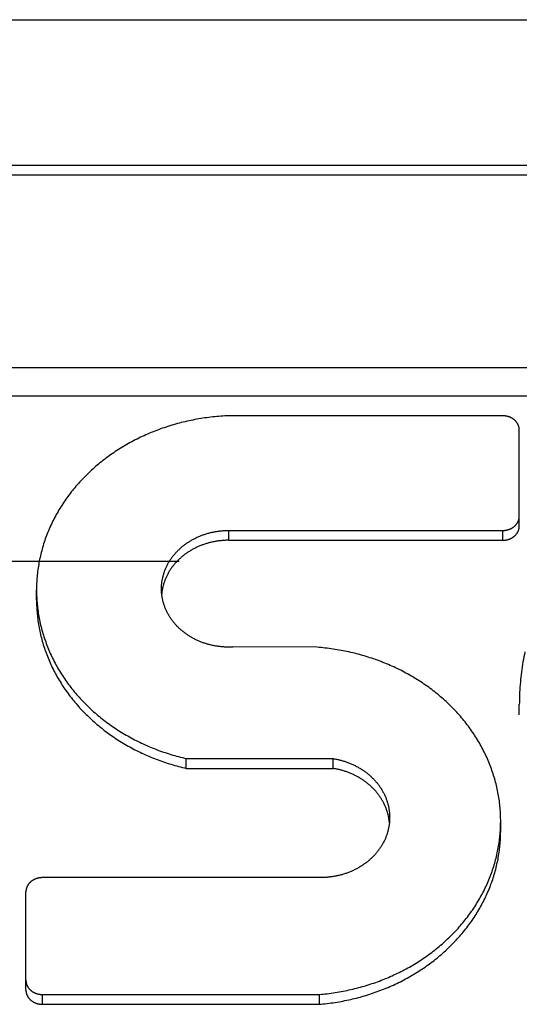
# Model space of a CAD drawing. Header units: inches. Extents: x 0 to 94.4, y 0 to 61.1.
# Tile 99 of 112: x 83.812 to 84.067, y 36.695 to 37.197. Entities that reach past the tile are written whole.
import ezdxf

# ---------------------------------------------------------------- set-up
doc = ezdxf.new("R2010")
doc.units = ezdxf.units.IN
doc.header["$LTSCALE"] = 5.194444
doc.header["$MEASUREMENT"] = 0
doc.linetypes.add('HIDDEN', pattern=[0.2, 0.1, -0.1])
doc.layers.add('DEFAULT_2', color=8, linetype='HIDDEN')
doc.layers.add('DOOR_ASSEMBLY', color=7, linetype='CONTINUOUS')

msp = doc.modelspace()

# ---------------------------------------------------------------- linework, layer by layer
at = {"layer": 'DEFAULT_2', "color": 8, "linetype": 'HIDDEN'}
msp.add_line((92.20439, 36.92081), (69.01142, 36.92081), dxfattribs=at)
at = {"layer": 'DOOR_ASSEMBLY', "color": 3, "linetype": 'Continuous'}
msp.add_line((68.73258, 37.19671), (92.48324, 37.19671), dxfattribs=at)
at = {"layer": 'DOOR_ASSEMBLY', "color": 8, "linetype": 'HIDDEN'}
msp.add_line((68.70291, 37.14071), (92.51291, 37.14071), dxfattribs=at)
at = {"layer": 'DOOR_ASSEMBLY', "color": 7, "linetype": 'Continuous'}
for p, q in [((84.67649, 37.12251), (83.706, 37.12251)), ((84.67649, 37.11751), (83.706, 37.11751)), ((84.91994, 37.01944), (83.46255, 37.01944)), ((84.92678, 37.00505), (83.4557, 37.00505)), ((84.05824, 36.99504), (83.91862, 36.99504)), ((84.06664, 36.93894), (84.06664, 36.98776)), ((83.91862, 36.93167), (83.91862, 36.93667)), ((83.91862, 36.93667), (84.05824, 36.93667)), ((84.05824, 36.93167), (84.05824, 36.93667)), ((83.91862, 36.93167), (84.05824, 36.93167)), ((83.82064, 36.90116), (83.82064, 36.90635)), ((83.96369, 36.87717), (83.92097, 36.87733)), ((84.06664, 36.84278), (84.06664, 36.84798)), ((83.89696, 36.81553), (83.89696, 36.82053)), ((83.89696, 36.82053), (83.97176, 36.82053)), ((83.97176, 36.81553), (83.97176, 36.82053)), ((83.89696, 36.81553), (83.97176, 36.81553)), ((84.05714, 36.78375), (84.05714, 36.78921)), ((83.96528, 36.75991), (83.82364, 36.75991)), ((83.81524, 36.70269), (83.81524, 36.75264)), ((83.82364, 36.69541), (83.82364, 36.70041)), ((83.82364, 36.70041), (83.96475, 36.70041)), ((83.96475, 36.69541), (83.96475, 36.70041)), ((83.82364, 36.69541), (83.96475, 36.69541))]:
    msp.add_line(p, q, dxfattribs=at)
for points in [[(83.91862, 36.99504), (83.91759, 36.99499), (83.91657, 36.99494), (83.91555, 36.99488), (83.91453, 36.99481), (83.91351, 36.99473), (83.91249, 36.99464), (83.91147, 36.99454), (83.91045, 36.99444), (83.90943, 36.99432), (83.90842, 36.9942), (83.90741, 36.99407), (83.90639, 36.99393), (83.90538, 36.99378), (83.90438, 36.99362), (83.90337, 36.99345), (83.90236, 36.99328), (83.90136, 36.9931), (83.90036, 36.9929), (83.89936, 36.9927), (83.89837, 36.99249), (83.89738, 36.99227), (83.89638, 36.99204), (83.8954, 36.99181), (83.89441, 36.99156), (83.89343, 36.99131), (83.89245, 36.99105), (83.89147, 36.99078), (83.8905, 36.9905), (83.88953, 36.99021), (83.88857, 36.98992), (83.8876, 36.98962), (83.88664, 36.9893), (83.88569, 36.98898), (83.88474, 36.98866), (83.88379, 36.98832), (83.88284, 36.98797), (83.8819, 36.98762), (83.88097, 36.98726), (83.88004, 36.98689), (83.87911, 36.98651), (83.87818, 36.98613), (83.87727, 36.98574), (83.87635, 36.98533), (83.87544, 36.98492), (83.87454, 36.98451), (83.87364, 36.98408), (83.87274, 36.98365), (83.87185, 36.98321), (83.87097, 36.98276), (83.87009, 36.98231), (83.86922, 36.98184), (83.86835, 36.98137), (83.86748, 36.9809), (83.86663, 36.98041), (83.86577, 36.97992), (83.86493, 36.97942), (83.86409, 36.97891), (83.86325, 36.97839), (83.86242, 36.97787), (83.8616, 36.97734), (83.86079, 36.97681), (83.85998, 36.97626), (83.85917, 36.97571), (83.85837, 36.97516), (83.85758, 36.97459), (83.8568, 36.97402), (83.85602, 36.97344), (83.85525, 36.97286), (83.85449, 36.97227), (83.85373, 36.97167), (83.85298, 36.97106), (83.85223, 36.97045), (83.8515, 36.96984), (83.85077, 36.96921), (83.85005, 36.96858), (83.84933, 36.96795), (83.84863, 36.96731), (83.84793, 36.96666), (83.84723, 36.966), (83.84655, 36.96534), (83.84587, 36.96468), (83.8452, 36.96401), (83.84454, 36.96333), (83.84389, 36.96264), (83.84324, 36.96196), (83.8426, 36.96126), (83.84197, 36.96056), (83.84135, 36.95986), (83.84074, 36.95914), (83.84013, 36.95843), (83.83954, 36.95771), (83.83895, 36.95698), (83.83837, 36.95625), (83.8378, 36.95551), (83.83723, 36.95477), (83.83668, 36.95403), (83.83613, 36.95327), (83.83559, 36.95252), (83.83507, 36.95176), (83.83455, 36.95099), (83.83403, 36.95022), (83.83353, 36.94945), (83.83304, 36.94867), (83.83256, 36.94789), (83.83208, 36.9471), (83.83162, 36.94631), (83.83116, 36.94552), (83.83071, 36.94472), (83.83027, 36.94392), (83.82984, 36.94311), (83.82942, 36.9423), (83.82901, 36.94149), (83.82861, 36.94067), (83.82822, 36.93985), (83.82784, 36.93903), (83.82747, 36.9382), (83.8271, 36.93737), (83.82675, 36.93654), (83.82641, 36.93571), (83.82607, 36.93487), (83.82575, 36.93402), (83.82543, 36.93318), (83.82513, 36.93233), (83.82483, 36.93148), (83.82455, 36.93063), (83.82427, 36.92978), (83.82401, 36.92892), (83.82375, 36.92806), (83.82351, 36.9272), (83.82327, 36.92633), (83.82305, 36.92547), (83.82283, 36.9246), (83.82263, 36.92373), (83.82243, 36.92286), (83.82224, 36.92199), (83.82207, 36.92111), (83.8219, 36.92024), (83.82175, 36.91936), (83.8216, 36.91848), (83.82147, 36.9176), (83.82134, 36.91672), (83.82123, 36.91584), (83.82112, 36.91496), (83.82103, 36.91407), (83.82095, 36.91319), (83.82087, 36.9123), (83.82081, 36.91142), (83.82076, 36.91053), (83.82071, 36.90965), (83.82068, 36.90876), (83.82066, 36.90787), (83.82064, 36.90698), (83.82064, 36.90635)], [(84.06664, 36.98776), (84.06664, 36.9879), (84.06664, 36.98803), (84.06663, 36.98817), (84.06662, 36.9883), (84.06661, 36.98844), (84.06659, 36.98858), (84.06657, 36.98871), (84.06655, 36.98885), (84.06652, 36.98898), (84.0665, 36.98911), (84.06647, 36.98925), (84.06643, 36.98938), (84.0664, 36.98951), (84.06636, 36.98964), (84.06631, 36.98978), (84.06627, 36.98991), (84.06622, 36.99004), (84.06617, 36.99016), (84.06612, 36.99029), (84.06606, 36.99042), (84.066, 36.99055), (84.06594, 36.99067), (84.06588, 36.99079), (84.06581, 36.99092), (84.06574, 36.99104), (84.06567, 36.99116), (84.06559, 36.99128), (84.06552, 36.9914), (84.06544, 36.99152), (84.06535, 36.99163), (84.06527, 36.99175), (84.06518, 36.99186), (84.06509, 36.99197), (84.065, 36.99208), (84.06491, 36.99219), (84.06481, 36.9923), (84.06471, 36.9924), (84.06461, 36.99251), (84.06451, 36.99261), (84.0644, 36.99271), (84.06429, 36.99281), (84.06418, 36.99291), (84.06407, 36.993), (84.06396, 36.99309), (84.06384, 36.99319), (84.06372, 36.99328), (84.0636, 36.99336), (84.06348, 36.99345), (84.06336, 36.99353), (84.06323, 36.99361), (84.0631, 36.99369), (84.06297, 36.99377), (84.06284, 36.99385), (84.06271, 36.99392), (84.06258, 36.99399), (84.06244, 36.99406), (84.06231, 36.99413), (84.06217, 36.99419), (84.06203, 36.99426), (84.06189, 36.99432), (84.06174, 36.99437), (84.0616, 36.99443), (84.06146, 36.99448), (84.06131, 36.99453), (84.06116, 36.99458), (84.06102, 36.99463), (84.06087, 36.99467), (84.06072, 36.99471), (84.06057, 36.99475), (84.06042, 36.99479), (84.06026, 36.99482), (84.06011, 36.99485), (84.05996, 36.99488), (84.0598, 36.99491), (84.05965, 36.99493), (84.05949, 36.99495), (84.05934, 36.99497), (84.05918, 36.99499), (84.05903, 36.995), (84.05887, 36.99502), (84.05871, 36.99502), (84.05856, 36.99503), (84.0584, 36.99503), (84.05824, 36.99504)], [(84.05824, 36.93667), (84.0584, 36.93667), (84.05856, 36.93667), (84.05871, 36.93668), (84.05887, 36.93669), (84.05903, 36.9367), (84.05918, 36.93671), (84.05934, 36.93673), (84.05949, 36.93675), (84.05965, 36.93677), (84.0598, 36.93679), (84.05996, 36.93682), (84.06011, 36.93685), (84.06026, 36.93688), (84.06042, 36.93691), (84.06057, 36.93695), (84.06072, 36.93699), (84.06087, 36.93703), (84.06102, 36.93707), (84.06116, 36.93712), (84.06131, 36.93717), (84.06146, 36.93722), (84.0616, 36.93727), (84.06174, 36.93733), (84.06189, 36.93739), (84.06203, 36.93745), (84.06217, 36.93751), (84.06231, 36.93757), (84.06244, 36.93764), (84.06258, 36.93771), (84.06271, 36.93778), (84.06284, 36.93785), (84.06297, 36.93793), (84.0631, 36.93801), (84.06323, 36.93809), (84.06336, 36.93817), (84.06348, 36.93825), (84.0636, 36.93834), (84.06372, 36.93843), (84.06384, 36.93852), (84.06396, 36.93861), (84.06407, 36.9387), (84.06418, 36.9388), (84.06429, 36.93889), (84.0644, 36.93899), (84.06451, 36.93909), (84.06461, 36.9392), (84.06471, 36.9393), (84.06481, 36.9394), (84.06491, 36.93951), (84.065, 36.93962), (84.06509, 36.93973), (84.06518, 36.93984), (84.06527, 36.93996), (84.06535, 36.94007), (84.06544, 36.94019), (84.06552, 36.9403), (84.06559, 36.94042), (84.06567, 36.94054), (84.06574, 36.94066), (84.06581, 36.94078), (84.06588, 36.94091), (84.06594, 36.94103), (84.066, 36.94116), (84.06606, 36.94128), (84.06612, 36.94141), (84.06617, 36.94154), (84.06622, 36.94167), (84.06627, 36.9418), (84.06631, 36.94193), (84.06636, 36.94206), (84.0664, 36.94219), (84.06643, 36.94232), (84.06647, 36.94245), (84.0665, 36.94259), (84.06652, 36.94272), (84.06655, 36.94286), (84.06657, 36.94299), (84.06659, 36.94313), (84.06661, 36.94326), (84.06662, 36.9434), (84.06663, 36.94353), (84.06664, 36.94367), (84.06664, 36.9438), (84.06664, 36.94394)], [(83.88432, 36.90696), (83.88432, 36.90711), (83.88432, 36.9075), (83.88433, 36.90789), (83.88435, 36.90828), (83.88437, 36.90868), (83.8844, 36.90907), (83.88444, 36.90945), (83.88448, 36.90984), (83.88452, 36.91023), (83.88458, 36.91062), (83.88464, 36.91101), (83.8847, 36.9114), (83.88477, 36.91178), (83.88485, 36.91217), (83.88493, 36.91255), (83.88502, 36.91293), (83.88511, 36.91332), (83.88521, 36.9137), (83.88531, 36.91408), (83.88543, 36.91446), (83.88554, 36.91483), (83.88566, 36.91521), (83.88579, 36.91559), (83.88593, 36.91596), (83.88607, 36.91633), (83.88621, 36.9167), (83.88636, 36.91707), (83.88652, 36.91743), (83.88668, 36.9178), (83.88685, 36.91816), (83.88702, 36.91852), (83.8872, 36.91888), (83.88738, 36.91924), (83.88757, 36.91959), (83.88777, 36.91995), (83.88797, 36.9203), (83.88817, 36.92065), (83.88838, 36.92099), (83.8886, 36.92133), (83.88882, 36.92168), (83.88905, 36.92201), (83.88928, 36.92235), (83.88951, 36.92268), (83.88975, 36.92301), (83.89, 36.92334), (83.89025, 36.92366), (83.89051, 36.92399), (83.89077, 36.9243), (83.89104, 36.92462), (83.89131, 36.92493), (83.89158, 36.92524), (83.89186, 36.92555), (83.89215, 36.92585), (83.89244, 36.92615), (83.89273, 36.92645), (83.89303, 36.92674), (83.89333, 36.92703), (83.89364, 36.92732), (83.89395, 36.9276), (83.89426, 36.92788), (83.89458, 36.92816), (83.89491, 36.92843), (83.89524, 36.9287), (83.89557, 36.92896), (83.89591, 36.92922), (83.89625, 36.92948), (83.89659, 36.92973), (83.89694, 36.92998), (83.89729, 36.93023), (83.89764, 36.93047), (83.898, 36.9307), (83.89837, 36.93094), (83.89873, 36.93116), (83.8991, 36.93139), (83.89947, 36.93161), (83.89985, 36.93183), (83.90023, 36.93204), (83.90061, 36.93224), (83.901, 36.93245), (83.90139, 36.93265), (83.90178, 36.93284), (83.90217, 36.93303), (83.90257, 36.93321), (83.90297, 36.9334), (83.90337, 36.93357), (83.90378, 36.93374), (83.90419, 36.93391), (83.9046, 36.93407), (83.90501, 36.93423), (83.90543, 36.93438), (83.90584, 36.93453), (83.90626, 36.93467), (83.90669, 36.93481), (83.90711, 36.93494), (83.90754, 36.93507), (83.90796, 36.9352), (83.90839, 36.93532), (83.90883, 36.93543), (83.90926, 36.93554), (83.90969, 36.93564), (83.91013, 36.93574), (83.91057, 36.93584), (83.91101, 36.93593), (83.91145, 36.93601), (83.91189, 36.93609), (83.91233, 36.93616), (83.91278, 36.93623), (83.91322, 36.9363), (83.91367, 36.93636), (83.91412, 36.93641), (83.91456, 36.93646), (83.91501, 36.9365), (83.91546, 36.93654), (83.91591, 36.93657), (83.91636, 36.9366), (83.91681, 36.93662), (83.91726, 36.93664), (83.91771, 36.93666), (83.91816, 36.93666), (83.91862, 36.93667)], [(84.05824, 36.93167), (84.0584, 36.93167), (84.05855, 36.93167), (84.0587, 36.93168), (84.05886, 36.93169), (84.05901, 36.9317), (84.05916, 36.93171), (84.05931, 36.93173), (84.05947, 36.93174), (84.05962, 36.93176), (84.05977, 36.93179), (84.05992, 36.93181), (84.06007, 36.93184), (84.06022, 36.93187), (84.06037, 36.9319), (84.06052, 36.93194), (84.06066, 36.93197), (84.06081, 36.93201), (84.06095, 36.93206), (84.0611, 36.9321), (84.06124, 36.93215), (84.06139, 36.93219), (84.06153, 36.93225), (84.06167, 36.9323), (84.06181, 36.93235), (84.06195, 36.93241), (84.06208, 36.93247), (84.06222, 36.93253), (84.06235, 36.9326), (84.06249, 36.93266), (84.06262, 36.93273), (84.06275, 36.9328), (84.06288, 36.93287), (84.063, 36.93295), (84.06313, 36.93302), (84.06325, 36.9331), (84.06338, 36.93318), (84.0635, 36.93326), (84.06362, 36.93335), (84.06373, 36.93343), (84.06385, 36.93352), (84.06396, 36.93361), (84.06407, 36.9337), (84.06418, 36.9338), (84.06429, 36.93389), (84.0644, 36.93399), (84.0645, 36.93409), (84.0646, 36.93419), (84.0647, 36.93429), (84.0648, 36.93439), (84.06489, 36.93449), (84.06498, 36.9346), (84.06507, 36.93471), (84.06516, 36.93482), (84.06525, 36.93493), (84.06533, 36.93504), (84.06541, 36.93515), (84.06549, 36.93526), (84.06557, 36.93538), (84.06564, 36.9355), (84.06571, 36.93561), (84.06578, 36.93573), (84.06585, 36.93585), (84.06591, 36.93597), (84.06597, 36.9361), (84.06603, 36.93622), (84.06609, 36.93634), (84.06614, 36.93647), (84.06619, 36.93659), (84.06624, 36.93672), (84.06629, 36.93684), (84.06633, 36.93697), (84.06637, 36.9371), (84.06641, 36.93723), (84.06644, 36.93736), (84.06647, 36.93749), (84.0665, 36.93762), (84.06653, 36.93775), (84.06655, 36.93788), (84.06657, 36.93801), (84.06659, 36.93814), (84.06661, 36.93828), (84.06662, 36.93841), (84.06663, 36.93854), (84.06664, 36.93867), (84.06664, 36.93881), (84.06664, 36.93894)], [(83.91862, 36.93167), (83.91817, 36.93166), (83.91772, 36.93166), (83.91727, 36.93164), (83.91683, 36.93163), (83.91638, 36.9316), (83.91593, 36.93157), (83.91549, 36.93154), (83.91504, 36.9315), (83.9146, 36.93146), (83.91415, 36.93141), (83.91371, 36.93136), (83.91327, 36.9313), (83.91283, 36.93124), (83.91238, 36.93117), (83.91194, 36.9311), (83.91151, 36.93102), (83.91107, 36.93094), (83.91063, 36.93085), (83.9102, 36.93076), (83.90977, 36.93066), (83.90933, 36.93056), (83.9089, 36.93045), (83.90848, 36.93034), (83.90805, 36.93022), (83.90762, 36.9301), (83.9072, 36.92997), (83.90678, 36.92984), (83.90636, 36.9297), (83.90594, 36.92956), (83.90553, 36.92942), (83.90512, 36.92927), (83.9047, 36.92911), (83.9043, 36.92895), (83.90389, 36.92879), (83.90349, 36.92862), (83.90309, 36.92845), (83.90269, 36.92827), (83.9023, 36.92809), (83.9019, 36.9279), (83.90151, 36.92771), (83.90113, 36.92751), (83.90074, 36.92731), (83.90036, 36.92711), (83.89999, 36.9269), (83.89961, 36.92669), (83.89924, 36.92647), (83.89887, 36.92625), (83.89851, 36.92603), (83.89815, 36.9258), (83.89779, 36.92556), (83.89744, 36.92533), (83.89709, 36.92508), (83.89674, 36.92484), (83.8964, 36.92459), (83.89606, 36.92434), (83.89572, 36.92408), (83.89539, 36.92382), (83.89506, 36.92356), (83.89474, 36.92329), (83.89442, 36.92302), (83.8941, 36.92274), (83.89379, 36.92246), (83.89349, 36.92218), (83.89318, 36.92189), (83.89289, 36.9216), (83.89259, 36.92131), (83.8923, 36.92102), (83.89202, 36.92072), (83.89174, 36.92042), (83.89146, 36.92011), (83.89119, 36.9198), (83.89092, 36.91949), (83.89066, 36.91918), (83.89041, 36.91886), (83.89015, 36.91854), (83.88991, 36.91822), (83.88966, 36.91789), (83.88943, 36.91756), (83.88919, 36.91723), (83.88897, 36.9169), (83.88874, 36.91656), (83.88853, 36.91622), (83.88831, 36.91588), (83.88811, 36.91554), (83.8879, 36.91519), (83.88771, 36.91484), (83.88752, 36.91449), (83.88733, 36.91414), (83.88715, 36.91378), (83.88697, 36.91343), (83.8868, 36.91307), (83.88664, 36.91271), (83.88648, 36.91235), (83.88633, 36.91198), (83.88618, 36.91162), (83.88604, 36.91125), (83.8859, 36.91088), (83.88577, 36.91051), (83.88564, 36.91014), (83.88552, 36.90976), (83.88541, 36.90939), (83.8853, 36.90901), (83.88519, 36.90864), (83.8851, 36.90826), (83.885, 36.90788), (83.88492, 36.9075), (83.88484, 36.90712), (83.88476, 36.90673), (83.88469, 36.90635), (83.88463, 36.90597), (83.88457, 36.90558), (83.88452, 36.9052), (83.88447, 36.90481), (83.88444, 36.90446)], [(83.82064, 36.9061), (83.82065, 36.90521), (83.82067, 36.90432), (83.8207, 36.90343), (83.82074, 36.90255), (83.82079, 36.90166), (83.82085, 36.90078), (83.82091, 36.89989), (83.82099, 36.89901), (83.82108, 36.89812), (83.82118, 36.89724), (83.82129, 36.89636), (83.82142, 36.89547), (83.82155, 36.89459), (83.82169, 36.89372), (83.82184, 36.89284), (83.822, 36.89196), (83.82217, 36.89109), (83.82235, 36.89021), (83.82254, 36.88934), (83.82274, 36.88847), (83.82296, 36.8876), (83.82318, 36.88674), (83.82341, 36.88587), (83.82365, 36.88501), (83.8239, 36.88415), (83.82416, 36.88329), (83.82443, 36.88244), (83.82471, 36.88158), (83.82501, 36.88073), (83.82531, 36.87988), (83.82562, 36.87904), (83.82594, 36.87819), (83.82627, 36.87735), (83.82661, 36.87652), (83.82696, 36.87568), (83.82731, 36.87485), (83.82768, 36.87402), (83.82806, 36.8732), (83.82845, 36.87238), (83.82885, 36.87156), (83.82925, 36.87074), (83.82967, 36.86993), (83.83009, 36.86913), (83.83053, 36.86832), (83.83097, 36.86752), (83.83142, 36.86673), (83.83189, 36.86593), (83.83236, 36.86515), (83.83284, 36.86436), (83.83333, 36.86358), (83.83382, 36.86281), (83.83433, 36.86204), (83.83485, 36.86127), (83.83537, 36.86051), (83.83591, 36.85975), (83.83645, 36.859), (83.837, 36.85825), (83.83756, 36.85751), (83.83813, 36.85677), (83.8387, 36.85603), (83.83929, 36.8553), (83.83988, 36.85458), (83.84048, 36.85386), (83.84109, 36.85315), (83.84171, 36.85244), (83.84234, 36.85174), (83.84297, 36.85104), (83.84362, 36.85035), (83.84427, 36.84967), (83.84492, 36.84899), (83.84559, 36.84831), (83.84626, 36.84764), (83.84695, 36.84698), (83.84764, 36.84632), (83.84833, 36.84567), (83.84904, 36.84503), (83.84975, 36.84439), (83.85047, 36.84376), (83.85119, 36.84313), (83.85193, 36.84251), (83.85267, 36.8419), (83.85341, 36.84129), (83.85417, 36.84069), (83.85493, 36.8401), (83.8557, 36.83951), (83.85647, 36.83893), (83.85726, 36.83836), (83.85804, 36.83779), (83.85884, 36.83723), (83.85964, 36.83668), (83.86045, 36.83613), (83.86126, 36.83559), (83.86208, 36.83506), (83.86291, 36.83453), (83.86374, 36.83401), (83.86458, 36.8335), (83.86542, 36.833), (83.86627, 36.8325), (83.86713, 36.83202), (83.86799, 36.83153), (83.86885, 36.83106), (83.86972, 36.83059), (83.8706, 36.83014), (83.87148, 36.82968), (83.87237, 36.82924), (83.87326, 36.82881), (83.87416, 36.82838), (83.87506, 36.82796), (83.87597, 36.82755), (83.87688, 36.82714), (83.8778, 36.82674), (83.87872, 36.82636), (83.87965, 36.82598), (83.88058, 36.8256), (83.88151, 36.82524), (83.88245, 36.82488), (83.88339, 36.82453), (83.88434, 36.82419), (83.88529, 36.82386), (83.88624, 36.82354), (83.8872, 36.82322), (83.88816, 36.82292), (83.88913, 36.82262), (83.8901, 36.82233), (83.89107, 36.82205), (83.89204, 36.82177), (83.89302, 36.82151), (83.894, 36.82125), (83.89499, 36.821), (83.89597, 36.82076), (83.89696, 36.82053)], [(83.92097, 36.87733), (83.92052, 36.8773), (83.92007, 36.87728), (83.91962, 36.87727), (83.91917, 36.87726), (83.91872, 36.87726), (83.91827, 36.87726), (83.91781, 36.87726), (83.91736, 36.87728), (83.91691, 36.87729), (83.91646, 36.87731), (83.91601, 36.87734), (83.91556, 36.87737), (83.91511, 36.87741), (83.91466, 36.87745), (83.91422, 36.8775), (83.91377, 36.87755), (83.91332, 36.87761), (83.91288, 36.87768), (83.91243, 36.87774), (83.91199, 36.87782), (83.91155, 36.87789), (83.91111, 36.87798), (83.91067, 36.87807), (83.91023, 36.87816), (83.90979, 36.87826), (83.90936, 36.87836), (83.90892, 36.87847), (83.90849, 36.87858), (83.90806, 36.8787), (83.90763, 36.87882), (83.9072, 36.87895), (83.90678, 36.87908), (83.90636, 36.87922), (83.90594, 36.87936), (83.90552, 36.87951), (83.9051, 36.87966), (83.90469, 36.87981), (83.90428, 36.87998), (83.90387, 36.88014), (83.90346, 36.88031), (83.90306, 36.88049), (83.90266, 36.88067), (83.90226, 36.88085), (83.90187, 36.88104), (83.90147, 36.88123), (83.90108, 36.88143), (83.9007, 36.88163), (83.90031, 36.88184), (83.89993, 36.88205), (83.89956, 36.88226), (83.89918, 36.88248), (83.89881, 36.88271), (83.89845, 36.88293), (83.89808, 36.88317), (83.89772, 36.8834), (83.89737, 36.88364), (83.89702, 36.88389), (83.89667, 36.88413), (83.89632, 36.88439), (83.89598, 36.88464), (83.89564, 36.8849), (83.89531, 36.88517), (83.89498, 36.88543), (83.89466, 36.8857), (83.89434, 36.88598), (83.89402, 36.88626), (83.89371, 36.88654), (83.8934, 36.88683), (83.89309, 36.88711), (83.8928, 36.88741), (83.8925, 36.8877), (83.89221, 36.888), (83.89192, 36.8883), (83.89164, 36.88861), (83.89137, 36.88892), (83.8911, 36.88923), (83.89083, 36.88955), (83.89057, 36.88986), (83.89031, 36.89019), (83.89006, 36.89051), (83.88981, 36.89084), (83.88957, 36.89117), (83.88933, 36.8915), (83.8891, 36.89183), (83.88887, 36.89217), (83.88865, 36.89251), (83.88843, 36.89285), (83.88822, 36.8932), (83.88801, 36.89355), (83.88781, 36.8939), (83.88762, 36.89425), (83.88742, 36.8946), (83.88724, 36.89496), (83.88706, 36.89532), (83.88689, 36.89568), (83.88672, 36.89604), (83.88655, 36.89641), (83.8864, 36.89677), (83.88624, 36.89714), (83.8861, 36.89751), (83.88596, 36.89788), (83.88582, 36.89825), (83.88569, 36.89863), (83.88557, 36.899), (83.88545, 36.89938), (83.88534, 36.89976), (83.88523, 36.90014), (83.88513, 36.90052), (83.88504, 36.9009), (83.88495, 36.90129), (83.88486, 36.90167), (83.88479, 36.90205), (83.88472, 36.90244), (83.88465, 36.90283), (83.88459, 36.90321), (83.88454, 36.9036), (83.88449, 36.90399), (83.88445, 36.90438), (83.88441, 36.90477), (83.88438, 36.90516), (83.88435, 36.90555), (83.88434, 36.90594), (83.88432, 36.90633), (83.88432, 36.90672), (83.88432, 36.90696)], [(83.82064, 36.90116), (83.82065, 36.90028), (83.82067, 36.8994), (83.82069, 36.89852), (83.82073, 36.89764), (83.82078, 36.89676), (83.82084, 36.89588), (83.82091, 36.895), (83.82098, 36.89412), (83.82107, 36.89325), (83.82117, 36.89237), (83.82128, 36.89149), (83.8214, 36.89062), (83.82152, 36.88974), (83.82166, 36.88887), (83.82181, 36.888), (83.82197, 36.88713), (83.82214, 36.88626), (83.82231, 36.88539), (83.8225, 36.88452), (83.8227, 36.88366), (83.82291, 36.8828), (83.82312, 36.88194), (83.82335, 36.88108), (83.82359, 36.88022), (83.82384, 36.87937), (83.82409, 36.87851), (83.82436, 36.87766), (83.82464, 36.87681), (83.82492, 36.87597), (83.82522, 36.87513), (83.82552, 36.87429), (83.82584, 36.87345), (83.82616, 36.87261), (83.8265, 36.87178), (83.82684, 36.87095), (83.8272, 36.87012), (83.82756, 36.8693), (83.82793, 36.86848), (83.82831, 36.86766), (83.8287, 36.86685), (83.8291, 36.86604), (83.82951, 36.86523), (83.82993, 36.86443), (83.83036, 36.86363), (83.8308, 36.86284), (83.83124, 36.86204), (83.8317, 36.86125), (83.83216, 36.86047), (83.83263, 36.85969), (83.83312, 36.85891), (83.83361, 36.85814), (83.83411, 36.85738), (83.83462, 36.85661), (83.83513, 36.85585), (83.83566, 36.8551), (83.83619, 36.85435), (83.83674, 36.8536), (83.83729, 36.85286), (83.83785, 36.85213), (83.83842, 36.8514), (83.83899, 36.85067), (83.83958, 36.84995), (83.84017, 36.84923), (83.84077, 36.84852), (83.84138, 36.84782), (83.842, 36.84712), (83.84263, 36.84642), (83.84326, 36.84573), (83.8439, 36.84505), (83.84455, 36.84437), (83.84521, 36.8437), (83.84587, 36.84303), (83.84654, 36.84237), (83.84722, 36.84171), (83.84791, 36.84106), (83.84861, 36.84042), (83.84931, 36.83978), (83.85002, 36.83915), (83.85074, 36.83853), (83.85146, 36.83791), (83.85219, 36.83729), (83.85293, 36.83669), (83.85367, 36.83609), (83.85442, 36.83549), (83.85518, 36.8349), (83.85595, 36.83432), (83.85672, 36.83375), (83.8575, 36.83318), (83.85828, 36.83262), (83.85907, 36.83207), (83.85987, 36.83152), (83.86067, 36.83098), (83.86148, 36.83044), (83.8623, 36.82992), (83.86312, 36.8294), (83.86395, 36.82889), (83.86478, 36.82838), (83.86562, 36.82788), (83.86647, 36.82739), (83.86732, 36.82691), (83.86817, 36.82643), (83.86904, 36.82596), (83.8699, 36.8255), (83.87077, 36.82505), (83.87165, 36.8246), (83.87253, 36.82416), (83.87342, 36.82373), (83.87431, 36.82331), (83.87521, 36.82289), (83.87611, 36.82248), (83.87702, 36.82208), (83.87793, 36.82169), (83.87885, 36.8213), (83.87976, 36.82093), (83.88069, 36.82056), (83.88162, 36.8202), (83.88255, 36.81984), (83.88349, 36.8195), (83.88443, 36.81916), (83.88537, 36.81883), (83.88632, 36.81851), (83.88727, 36.8182), (83.88822, 36.8179), (83.88918, 36.8176), (83.89014, 36.81731), (83.89111, 36.81703), (83.89208, 36.81676), (83.89305, 36.8165), (83.89402, 36.81624), (83.895, 36.816), (83.89598, 36.81576), (83.89696, 36.81553)], [(84.05714, 36.78921), (84.05713, 36.7901), (84.05711, 36.79098), (84.05708, 36.79187), (84.05704, 36.79275), (84.05699, 36.79364), (84.05693, 36.79452), (84.05685, 36.79541), (84.05677, 36.79629), (84.05668, 36.79717), (84.05658, 36.79805), (84.05647, 36.79894), (84.05634, 36.79981), (84.05621, 36.80069), (84.05607, 36.80157), (84.05591, 36.80245), (84.05575, 36.80332), (84.05558, 36.80419), (84.0554, 36.80507), (84.0552, 36.80594), (84.055, 36.8068), (84.05479, 36.80767), (84.05456, 36.80854), (84.05433, 36.8094), (84.05409, 36.81026), (84.05383, 36.81112), (84.05357, 36.81197), (84.0533, 36.81283), (84.05302, 36.81368), (84.05272, 36.81453), (84.05242, 36.81538), (84.05211, 36.81622), (84.05179, 36.81706), (84.05146, 36.8179), (84.05112, 36.81873), (84.05077, 36.81957), (84.05041, 36.8204), (84.05004, 36.82122), (84.04966, 36.82204), (84.04927, 36.82286), (84.04887, 36.82368), (84.04846, 36.82449), (84.04805, 36.8253), (84.04762, 36.82611), (84.04719, 36.82691), (84.04674, 36.82771), (84.04629, 36.8285), (84.04583, 36.82929), (84.04535, 36.83008), (84.04487, 36.83086), (84.04438, 36.83164), (84.04388, 36.83241), (84.04338, 36.83318), (84.04286, 36.83395), (84.04234, 36.83471), (84.0418, 36.83546), (84.04126, 36.83621), (84.04071, 36.83696), (84.04015, 36.8377), (84.03958, 36.83844), (84.039, 36.83917), (84.03842, 36.8399), (84.03782, 36.84062), (84.03722, 36.84133), (84.03661, 36.84205), (84.03599, 36.84275), (84.03537, 36.84345), (84.03473, 36.84415), (84.03409, 36.84484), (84.03344, 36.84552), (84.03278, 36.8462), (84.03211, 36.84687), (84.03144, 36.84754), (84.03076, 36.8482), (84.03007, 36.84885), (84.02937, 36.8495), (84.02867, 36.85015), (84.02796, 36.85078), (84.02724, 36.85141), (84.02651, 36.85204), (84.02578, 36.85266), (84.02504, 36.85327), (84.02429, 36.85387), (84.02354, 36.85447), (84.02278, 36.85506), (84.02201, 36.85565), (84.02124, 36.85623), (84.02046, 36.8568), (84.01967, 36.85737), (84.01887, 36.85792), (84.01807, 36.85848), (84.01727, 36.85902), (84.01645, 36.85956), (84.01564, 36.86009), (84.01481, 36.86061), (84.01398, 36.86113), (84.01314, 36.86164), (84.0123, 36.86214), (84.01145, 36.86264), (84.0106, 36.86312), (84.00974, 36.8636), (84.00887, 36.86408), (84.008, 36.86454), (84.00712, 36.865), (84.00624, 36.86545), (84.00536, 36.86589), (84.00446, 36.86632), (84.00357, 36.86675), (84.00267, 36.86717), (84.00176, 36.86758), (84.00085, 36.86798), (83.99993, 36.86838), (83.99901, 36.86877), (83.99809, 36.86915), (83.99716, 36.86952), (83.99623, 36.86988), (83.99529, 36.87024), (83.99435, 36.87059), (83.9934, 36.87092), (83.99245, 36.87126), (83.9915, 36.87158), (83.99055, 36.87189), (83.98959, 36.8722), (83.98862, 36.8725), (83.98766, 36.87279), (83.98668, 36.87307), (83.98571, 36.87334), (83.98474, 36.8736), (83.98376, 36.87386), (83.98277, 36.87411), (83.98179, 36.87435), (83.9808, 36.87458), (83.97981, 36.8748), (83.97882, 36.87501), (83.97782, 36.87522), (83.97682, 36.87541), (83.97582, 36.8756), (83.97482, 36.87578), (83.97382, 36.87595), (83.97281, 36.87611), (83.9718, 36.87626), (83.97079, 36.87641), (83.96978, 36.87654), (83.96877, 36.87667), (83.96776, 36.87679), (83.96674, 36.8769), (83.96573, 36.877), (83.96471, 36.87709), (83.96369, 36.87717)], [(84.06949, 36.87484), (84.06923, 36.87356), (84.06897, 36.87229), (84.06873, 36.87101), (84.06851, 36.86973), (84.06829, 36.86845), (84.06809, 36.86717), (84.0679, 36.86589), (84.06773, 36.8646), (84.06757, 36.86332), (84.06742, 36.86203), (84.06728, 36.86074), (84.06716, 36.85945), (84.06705, 36.85816), (84.06695, 36.85687), (84.06687, 36.85558), (84.0668, 36.85429), (84.06674, 36.85299), (84.0667, 36.8517), (84.06667, 36.85041), (84.06665, 36.84911), (84.06664, 36.84798)], [(83.97176, 36.82053), (83.97221, 36.82046), (83.97267, 36.82037), (83.97312, 36.82029), (83.97357, 36.8202), (83.97402, 36.8201), (83.97446, 36.82), (83.97491, 36.81989), (83.97535, 36.81978), (83.97579, 36.81966), (83.97623, 36.81954), (83.97667, 36.81942), (83.97711, 36.81928), (83.97754, 36.81915), (83.97797, 36.81901), (83.9784, 36.81886), (83.97883, 36.81871), (83.97926, 36.81855), (83.97968, 36.81839), (83.9801, 36.81823), (83.98052, 36.81806), (83.98093, 36.81788), (83.98135, 36.8177), (83.98176, 36.81752), (83.98216, 36.81733), (83.98257, 36.81714), (83.98297, 36.81694), (83.98337, 36.81673), (83.98376, 36.81653), (83.98415, 36.81632), (83.98454, 36.8161), (83.98493, 36.81588), (83.98531, 36.81565), (83.98569, 36.81543), (83.98606, 36.81519), (83.98643, 36.81495), (83.9868, 36.81471), (83.98717, 36.81447), (83.98753, 36.81422), (83.98788, 36.81396), (83.98824, 36.8137), (83.98859, 36.81344), (83.98893, 36.81318), (83.98927, 36.81291), (83.98961, 36.81263), (83.98994, 36.81235), (83.99027, 36.81207), (83.99059, 36.81179), (83.99091, 36.8115), (83.99123, 36.81121), (83.99154, 36.81091), (83.99185, 36.81061), (83.99215, 36.81031), (83.99244, 36.81), (83.99274, 36.80969), (83.99303, 36.80938), (83.99331, 36.80907), (83.99359, 36.80875), (83.99386, 36.80842), (83.99413, 36.8081), (83.99439, 36.80777), (83.99465, 36.80744), (83.99491, 36.8071), (83.99515, 36.80677), (83.9954, 36.80643), (83.99564, 36.80609), (83.99587, 36.80574), (83.9961, 36.80539), (83.99632, 36.80504), (83.99654, 36.80469), (83.99675, 36.80433), (83.99696, 36.80398), (83.99716, 36.80362), (83.99735, 36.80325), (83.99754, 36.80289), (83.99773, 36.80252), (83.99791, 36.80215), (83.99808, 36.80178), (83.99825, 36.80141), (83.99841, 36.80104), (83.99857, 36.80066), (83.99872, 36.80028), (83.99886, 36.7999), (83.999, 36.79952), (83.99914, 36.79914), (83.99926, 36.79875), (83.99939, 36.79837), (83.9995, 36.79798), (83.99961, 36.79759), (83.99972, 36.7972), (83.99982, 36.79681), (83.99991, 36.79642), (83.99999, 36.79603), (84.00008, 36.79563), (84.00015, 36.79524), (84.00022, 36.79484), (84.00028, 36.79445), (84.00034, 36.79405), (84.00039, 36.79365), (84.00044, 36.79325), (84.00047, 36.79286), (84.00051, 36.79246), (84.00053, 36.79206), (84.00055, 36.79166), (84.00057, 36.79126), (84.00058, 36.79086), (84.00058, 36.79048)], [(84.00046, 36.78798), (84.00044, 36.78821), (84.0004, 36.7886), (84.00035, 36.78899), (84.00029, 36.78939), (84.00023, 36.78978), (84.00016, 36.79017), (84.00009, 36.79056), (84.00001, 36.79095), (83.99993, 36.79134), (83.99983, 36.79173), (83.99974, 36.79212), (83.99964, 36.79251), (83.99953, 36.79289), (83.99941, 36.79328), (83.99929, 36.79366), (83.99917, 36.79404), (83.99904, 36.79442), (83.9989, 36.7948), (83.99876, 36.79518), (83.99861, 36.79555), (83.99846, 36.79592), (83.9983, 36.7963), (83.99813, 36.79667), (83.99796, 36.79703), (83.99779, 36.7974), (83.99761, 36.79776), (83.99742, 36.79813), (83.99723, 36.79849), (83.99703, 36.79884), (83.99683, 36.7992), (83.99662, 36.79955), (83.99641, 36.7999), (83.99619, 36.80025), (83.99596, 36.8006), (83.99573, 36.80094), (83.9955, 36.80128), (83.99526, 36.80162), (83.99502, 36.80195), (83.99477, 36.80229), (83.99451, 36.80262), (83.99425, 36.80294), (83.99399, 36.80327), (83.99372, 36.80359), (83.99345, 36.80391), (83.99317, 36.80422), (83.99289, 36.80453), (83.9926, 36.80484), (83.99231, 36.80515), (83.99201, 36.80545), (83.99171, 36.80575), (83.9914, 36.80604), (83.99109, 36.80633), (83.99078, 36.80662), (83.99046, 36.80691), (83.99014, 36.80719), (83.98981, 36.80747), (83.98948, 36.80774), (83.98914, 36.80801), (83.9888, 36.80827), (83.98846, 36.80854), (83.98811, 36.8088), (83.98776, 36.80905), (83.98741, 36.8093), (83.98705, 36.80955), (83.98669, 36.80979), (83.98632, 36.81003), (83.98595, 36.81026), (83.98558, 36.81049), (83.9852, 36.81072), (83.98482, 36.81094), (83.98444, 36.81116), (83.98405, 36.81137), (83.98366, 36.81158), (83.98327, 36.81178), (83.98288, 36.81198), (83.98248, 36.81218), (83.98208, 36.81237), (83.98167, 36.81256), (83.98127, 36.81274), (83.98086, 36.81291), (83.98044, 36.81309), (83.98003, 36.81326), (83.97961, 36.81342), (83.97919, 36.81358), (83.97877, 36.81373), (83.97835, 36.81388), (83.97792, 36.81402), (83.97749, 36.81416), (83.97706, 36.8143), (83.97663, 36.81443), (83.97619, 36.81455), (83.97576, 36.81467), (83.97532, 36.81479), (83.97488, 36.8149), (83.97444, 36.815), (83.974, 36.8151), (83.97355, 36.8152), (83.97311, 36.81529), (83.97266, 36.81538), (83.97221, 36.81546), (83.97176, 36.81553)], [(84.00058, 36.79048), (84.00058, 36.79006), (84.00057, 36.78966), (84.00055, 36.78926), (84.00053, 36.78886), (84.0005, 36.78846), (84.00047, 36.78806), (84.00043, 36.78766), (84.00038, 36.78726), (84.00033, 36.78687), (84.00028, 36.78647), (84.00021, 36.78607), (84.00014, 36.78568), (84.00007, 36.78528), (83.99999, 36.78489), (83.9999, 36.7845), (83.9998, 36.78411), (83.99971, 36.78371), (83.9996, 36.78333), (83.99949, 36.78294), (83.99937, 36.78255), (83.99925, 36.78216), (83.99912, 36.78178), (83.99899, 36.7814), (83.99885, 36.78102), (83.9987, 36.78064), (83.99855, 36.78026), (83.99839, 36.77988), (83.99823, 36.77951), (83.99806, 36.77914), (83.99789, 36.77877), (83.99771, 36.7784), (83.99752, 36.77803), (83.99733, 36.77767), (83.99713, 36.77731), (83.99693, 36.77695), (83.99673, 36.77659), (83.99651, 36.77623), (83.99629, 36.77588), (83.99607, 36.77553), (83.99584, 36.77518), (83.99561, 36.77484), (83.99537, 36.7745), (83.99513, 36.77416), (83.99488, 36.77382), (83.99462, 36.77348), (83.99436, 36.77315), (83.9941, 36.77283), (83.99383, 36.7725), (83.99356, 36.77218), (83.99328, 36.77186), (83.99299, 36.77154), (83.9927, 36.77123), (83.99241, 36.77092), (83.99211, 36.77062), (83.99181, 36.77031), (83.9915, 36.77002), (83.99119, 36.76972), (83.99088, 36.76943), (83.99056, 36.76914), (83.99023, 36.76886), (83.9899, 36.76858), (83.98957, 36.7683), (83.98923, 36.76802), (83.98889, 36.76776), (83.98855, 36.76749), (83.9882, 36.76723), (83.98784, 36.76697), (83.98749, 36.76672), (83.98713, 36.76647), (83.98676, 36.76622), (83.98639, 36.76598), (83.98602, 36.76574), (83.98565, 36.76551), (83.98527, 36.76528), (83.98488, 36.76506), (83.9845, 36.76484), (83.98411, 36.76462), (83.98372, 36.76441), (83.98332, 36.7642), (83.98292, 36.764), (83.98252, 36.7638), (83.98212, 36.76361), (83.98171, 36.76342), (83.9813, 36.76324), (83.98089, 36.76306), (83.98047, 36.76289), (83.98005, 36.76272), (83.97963, 36.76255), (83.97921, 36.76239), (83.97878, 36.76223), (83.97836, 36.76208), (83.97793, 36.76194), (83.97749, 36.7618), (83.97706, 36.76166), (83.97662, 36.76153), (83.97618, 36.7614), (83.97574, 36.76128), (83.9753, 36.76117), (83.97486, 36.76106), (83.97441, 36.76095), (83.97397, 36.76085), (83.97352, 36.76075), (83.97307, 36.76066), (83.97262, 36.76058), (83.97216, 36.7605), (83.97171, 36.76042), (83.97126, 36.76035), (83.9708, 36.76029), (83.97034, 36.76023), (83.96989, 36.76017), (83.96943, 36.76012), (83.96897, 36.76008), (83.96851, 36.76004), (83.96805, 36.76), (83.96759, 36.75998), (83.96713, 36.75995), (83.96667, 36.75993), (83.9662, 36.75992), (83.96574, 36.75991), (83.96528, 36.75991)], [(83.96475, 36.70041), (83.96577, 36.70051), (83.96679, 36.70061), (83.9678, 36.70072), (83.96882, 36.70083), (83.96983, 36.70096), (83.97084, 36.7011), (83.97185, 36.70124), (83.97286, 36.70139), (83.97386, 36.70156), (83.97487, 36.70173), (83.97587, 36.70191), (83.97687, 36.70209), (83.97787, 36.70229), (83.97886, 36.70249), (83.97986, 36.70271), (83.98085, 36.70293), (83.98183, 36.70316), (83.98282, 36.7034), (83.9838, 36.70365), (83.98478, 36.7039), (83.98576, 36.70417), (83.98673, 36.70444), (83.9877, 36.70472), (83.98867, 36.70501), (83.98963, 36.70531), (83.99059, 36.70562), (83.99155, 36.70593), (83.9925, 36.70626), (83.99345, 36.70659), (83.99439, 36.70693), (83.99533, 36.70728), (83.99627, 36.70763), (83.9972, 36.70799), (83.99813, 36.70837), (83.99906, 36.70875), (83.99998, 36.70913), (84.00089, 36.70953), (84.0018, 36.70993), (84.00271, 36.71035), (84.00361, 36.71077), (84.0045, 36.71119), (84.0054, 36.71163), (84.00628, 36.71207), (84.00716, 36.71252), (84.00804, 36.71298), (84.00891, 36.71344), (84.00978, 36.71392), (84.01064, 36.7144), (84.01149, 36.71488), (84.01234, 36.71538), (84.01318, 36.71588), (84.01402, 36.71639), (84.01485, 36.71691), (84.01567, 36.71743), (84.01649, 36.71796), (84.0173, 36.7185), (84.01811, 36.71905), (84.01891, 36.7196), (84.01971, 36.72016), (84.02049, 36.72072), (84.02127, 36.7213), (84.02205, 36.72187), (84.02281, 36.72246), (84.02358, 36.72305), (84.02433, 36.72365), (84.02508, 36.72426), (84.02582, 36.72487), (84.02655, 36.72549), (84.02727, 36.72611), (84.02799, 36.72674), (84.0287, 36.72738), (84.02941, 36.72802), (84.0301, 36.72867), (84.03079, 36.72933), (84.03147, 36.72999), (84.03215, 36.73066), (84.03281, 36.73133), (84.03347, 36.73201), (84.03412, 36.73269), (84.03476, 36.73338), (84.0354, 36.73408), (84.03602, 36.73478), (84.03664, 36.73548), (84.03725, 36.7362), (84.03785, 36.73691), (84.03844, 36.73763), (84.03903, 36.73836), (84.03961, 36.73909), (84.04017, 36.73983), (84.04073, 36.74057), (84.04128, 36.74132), (84.04183, 36.74207), (84.04236, 36.74283), (84.04288, 36.74359), (84.0434, 36.74435), (84.04391, 36.74512), (84.04441, 36.74589), (84.0449, 36.74667), (84.04538, 36.74745), (84.04585, 36.74824), (84.04631, 36.74903), (84.04676, 36.74983), (84.04721, 36.75062), (84.04764, 36.75143), (84.04807, 36.75223), (84.04848, 36.75304), (84.04889, 36.75385), (84.04929, 36.75467), (84.04968, 36.75549), (84.05005, 36.75631), (84.05042, 36.75714), (84.05078, 36.75797), (84.05113, 36.7588), (84.05147, 36.75964), (84.0518, 36.76048), (84.05213, 36.76132), (84.05244, 36.76216), (84.05274, 36.76301), (84.05303, 36.76386), (84.05331, 36.76471), (84.05358, 36.76556), (84.05385, 36.76642), (84.0541, 36.76728), (84.05434, 36.76814), (84.05457, 36.769), (84.0548, 36.76987), (84.05501, 36.77073), (84.05521, 36.7716), (84.0554, 36.77247), (84.05559, 36.77334), (84.05576, 36.77422), (84.05592, 36.77509), (84.05607, 36.77597), (84.05622, 36.77684), (84.05635, 36.77772), (84.05647, 36.7786), (84.05658, 36.77948), (84.05668, 36.78036), (84.05678, 36.78125), (84.05686, 36.78213), (84.05693, 36.78301), (84.05699, 36.7839), (84.05704, 36.78478), (84.05708, 36.78567), (84.05711, 36.78655), (84.05713, 36.78744), (84.05714, 36.78833), (84.05714, 36.78875)], [(83.96475, 36.69541), (83.96577, 36.69551), (83.96677, 36.6956), (83.96778, 36.69571), (83.96879, 36.69583), (83.9698, 36.69596), (83.9708, 36.69609), (83.9718, 36.69623), (83.9728, 36.69639), (83.9738, 36.69655), (83.9748, 36.69671), (83.9758, 36.69689), (83.97679, 36.69708), (83.97778, 36.69727), (83.97877, 36.69747), (83.97976, 36.69769), (83.98074, 36.69791), (83.98172, 36.69813), (83.9827, 36.69837), (83.98368, 36.69862), (83.98465, 36.69887), (83.98562, 36.69913), (83.98659, 36.6994), (83.98755, 36.69968), (83.98851, 36.69997), (83.98947, 36.70026), (83.99042, 36.70056), (83.99137, 36.70088), (83.99232, 36.7012), (83.99326, 36.70152), (83.9942, 36.70186), (83.99514, 36.7022), (83.99607, 36.70255), (83.997, 36.70291), (83.99792, 36.70328), (83.99884, 36.70366), (83.99975, 36.70404), (84.00066, 36.70443), (84.00157, 36.70483), (84.00247, 36.70524), (84.00337, 36.70565), (84.00426, 36.70607), (84.00515, 36.7065), (84.00603, 36.70694), (84.0069, 36.70739), (84.00778, 36.70784), (84.00864, 36.7083), (84.0095, 36.70877), (84.01036, 36.70924), (84.01121, 36.70972), (84.01205, 36.71021), (84.01289, 36.71071), (84.01373, 36.71121), (84.01455, 36.71172), (84.01537, 36.71224), (84.01619, 36.71277), (84.017, 36.7133), (84.0178, 36.71384), (84.0186, 36.71438), (84.01939, 36.71493), (84.02018, 36.71549), (84.02095, 36.71606), (84.02173, 36.71663), (84.02249, 36.71721), (84.02325, 36.7178), (84.024, 36.71839), (84.02475, 36.71899), (84.02548, 36.71959), (84.02621, 36.72021), (84.02694, 36.72082), (84.02765, 36.72145), (84.02836, 36.72208), (84.02907, 36.72271), (84.02976, 36.72335), (84.03045, 36.724), (84.03113, 36.72466), (84.0318, 36.72532), (84.03247, 36.72598), (84.03313, 36.72665), (84.03378, 36.72733), (84.03442, 36.72801), (84.03505, 36.7287), (84.03568, 36.72939), (84.0363, 36.73009), (84.03691, 36.73079), (84.03751, 36.7315), (84.0381, 36.73222), (84.03869, 36.73294), (84.03927, 36.73366), (84.03984, 36.73439), (84.0404, 36.73512), (84.04095, 36.73586), (84.04149, 36.7366), (84.04203, 36.73735), (84.04255, 36.73811), (84.04307, 36.73886), (84.04358, 36.73962), (84.04408, 36.74039), (84.04457, 36.74116), (84.04506, 36.74193), (84.04553, 36.74271), (84.046, 36.74349), (84.04645, 36.74428), (84.0469, 36.74507), (84.04734, 36.74587), (84.04777, 36.74666), (84.04819, 36.74746), (84.0486, 36.74827), (84.049, 36.74908), (84.04939, 36.74989), (84.04978, 36.7507), (84.05015, 36.75152), (84.05051, 36.75234), (84.05087, 36.75317), (84.05121, 36.754), (84.05155, 36.75483), (84.05188, 36.75566), (84.05219, 36.7565), (84.0525, 36.75734), (84.0528, 36.75818), (84.05309, 36.75902), (84.05336, 36.75987), (84.05363, 36.76072), (84.05389, 36.76157), (84.05414, 36.76242), (84.05438, 36.76328), (84.05461, 36.76413), (84.05483, 36.76499), (84.05504, 36.76585), (84.05524, 36.76672), (84.05543, 36.76758), (84.05561, 36.76845), (84.05578, 36.76932), (84.05594, 36.77018), (84.05609, 36.77105), (84.05623, 36.77193), (84.05636, 36.7728), (84.05648, 36.77367), (84.05659, 36.77455), (84.05669, 36.77542), (84.05678, 36.7763), (84.05686, 36.77718), (84.05693, 36.77806), (84.05699, 36.77893), (84.05704, 36.77981), (84.05708, 36.78069), (84.05711, 36.78157), (84.05713, 36.78245), (84.05714, 36.78333), (84.05714, 36.78375)], [(83.82364, 36.75991), (83.82349, 36.75991), (83.82333, 36.7599), (83.82317, 36.7599), (83.82301, 36.75989), (83.82286, 36.75988), (83.8227, 36.75986), (83.82255, 36.75985), (83.82239, 36.75983), (83.82224, 36.75981), (83.82208, 36.75978), (83.82193, 36.75976), (83.82177, 36.75973), (83.82162, 36.7597), (83.82147, 36.75966), (83.82132, 36.75963), (83.82117, 36.75959), (83.82102, 36.75955), (83.82087, 36.7595), (83.82072, 36.75946), (83.82057, 36.75941), (83.82043, 36.75936), (83.82028, 36.7593), (83.82014, 36.75925), (83.82, 36.75919), (83.81986, 36.75913), (83.81972, 36.75907), (83.81958, 36.759), (83.81944, 36.75894), (83.81931, 36.75887), (83.81917, 36.75879), (83.81904, 36.75872), (83.81891, 36.75865), (83.81878, 36.75857), (83.81865, 36.75849), (83.81853, 36.75841), (83.81841, 36.75832), (83.81828, 36.75824), (83.81816, 36.75815), (83.81805, 36.75806), (83.81793, 36.75797), (83.81781, 36.75787), (83.8177, 36.75778), (83.81759, 36.75768), (83.81748, 36.75758), (83.81738, 36.75748), (83.81728, 36.75738), (83.81717, 36.75728), (83.81708, 36.75717), (83.81698, 36.75706), (83.81688, 36.75696), (83.81679, 36.75684), (83.8167, 36.75673), (83.81661, 36.75662), (83.81653, 36.75651), (83.81645, 36.75639), (83.81637, 36.75627), (83.81629, 36.75615), (83.81622, 36.75603), (83.81614, 36.75591), (83.81607, 36.75579), (83.81601, 36.75567), (83.81594, 36.75554), (83.81588, 36.75542), (83.81582, 36.75529), (83.81577, 36.75517), (83.81571, 36.75504), (83.81566, 36.75491), (83.81562, 36.75478), (83.81557, 36.75465), (83.81553, 36.75452), (83.81549, 36.75439), (83.81545, 36.75425), (83.81542, 36.75412), (83.81539, 36.75399), (83.81536, 36.75385), (83.81534, 36.75372), (83.81531, 36.75358), (83.8153, 36.75345), (83.81528, 36.75331), (83.81527, 36.75318), (83.81526, 36.75304), (83.81525, 36.75291), (83.81524, 36.75277), (83.81524, 36.75264)], [(83.81524, 36.70769), (83.81524, 36.70755), (83.81525, 36.70742), (83.81526, 36.70728), (83.81527, 36.70714), (83.81528, 36.70701), (83.8153, 36.70687), (83.81531, 36.70674), (83.81534, 36.7066), (83.81536, 36.70647), (83.81539, 36.70634), (83.81542, 36.7062), (83.81545, 36.70607), (83.81549, 36.70594), (83.81553, 36.70581), (83.81557, 36.70567), (83.81562, 36.70554), (83.81566, 36.70541), (83.81571, 36.70529), (83.81577, 36.70516), (83.81582, 36.70503), (83.81588, 36.7049), (83.81594, 36.70478), (83.81601, 36.70466), (83.81607, 36.70453), (83.81614, 36.70441), (83.81622, 36.70429), (83.81629, 36.70417), (83.81637, 36.70405), (83.81645, 36.70393), (83.81653, 36.70382), (83.81661, 36.7037), (83.8167, 36.70359), (83.81679, 36.70348), (83.81688, 36.70337), (83.81698, 36.70326), (83.81708, 36.70315), (83.81717, 36.70305), (83.81728, 36.70294), (83.81738, 36.70284), (83.81748, 36.70274), (83.81759, 36.70264), (83.8177, 36.70254), (83.81781, 36.70245), (83.81793, 36.70236), (83.81805, 36.70226), (83.81816, 36.70217), (83.81828, 36.70209), (83.81841, 36.702), (83.81853, 36.70192), (83.81865, 36.70184), (83.81878, 36.70176), (83.81891, 36.70168), (83.81904, 36.7016), (83.81917, 36.70153), (83.81931, 36.70146), (83.81944, 36.70139), (83.81958, 36.70132), (83.81972, 36.70126), (83.81986, 36.70119), (83.82, 36.70113), (83.82014, 36.70108), (83.82028, 36.70102), (83.82043, 36.70097), (83.82057, 36.70092), (83.82072, 36.70087), (83.82087, 36.70082), (83.82102, 36.70078), (83.82117, 36.70074), (83.82132, 36.7007), (83.82147, 36.70066), (83.82162, 36.70063), (83.82177, 36.7006), (83.82193, 36.70057), (83.82208, 36.70054), (83.82224, 36.70052), (83.82239, 36.7005), (83.82255, 36.70048), (83.8227, 36.70046), (83.82286, 36.70045), (83.82301, 36.70043), (83.82317, 36.70043), (83.82333, 36.70042), (83.82349, 36.70042), (83.82364, 36.70041)], [(83.81524, 36.70269), (83.81524, 36.70256), (83.81525, 36.70242), (83.81525, 36.70229), (83.81526, 36.70216), (83.81528, 36.70203), (83.81529, 36.70189), (83.81531, 36.70176), (83.81533, 36.70163), (83.81536, 36.7015), (83.81538, 36.70137), (83.81541, 36.70124), (83.81544, 36.70111), (83.81548, 36.70098), (83.81552, 36.70085), (83.81556, 36.70072), (83.8156, 36.70059), (83.81564, 36.70047), (83.81569, 36.70034), (83.81574, 36.70021), (83.8158, 36.70009), (83.81585, 36.69997), (83.81591, 36.69984), (83.81597, 36.69972), (83.81604, 36.6996), (83.8161, 36.69948), (83.81617, 36.69936), (83.81624, 36.69924), (83.81632, 36.69913), (83.81639, 36.69901), (83.81647, 36.6989), (83.81655, 36.69879), (83.81664, 36.69867), (83.81672, 36.69856), (83.81681, 36.69846), (83.8169, 36.69835), (83.81699, 36.69824), (83.81709, 36.69814), (83.81719, 36.69804), (83.81728, 36.69793), (83.81739, 36.69783), (83.81749, 36.69774), (83.8176, 36.69764), (83.8177, 36.69754), (83.81781, 36.69745), (83.81792, 36.69736), (83.81804, 36.69727), (83.81815, 36.69718), (83.81827, 36.6971), (83.81839, 36.69701), (83.81851, 36.69693), (83.81863, 36.69685), (83.81875, 36.69677), (83.81888, 36.6967), (83.81901, 36.69662), (83.81914, 36.69655), (83.81927, 36.69648), (83.8194, 36.69641), (83.81953, 36.69634), (83.81967, 36.69628), (83.8198, 36.69622), (83.81994, 36.69616), (83.82008, 36.6961), (83.82022, 36.69605), (83.82036, 36.69599), (83.8205, 36.69594), (83.82064, 36.69589), (83.82079, 36.69585), (83.82093, 36.6958), (83.82108, 36.69576), (83.82122, 36.69572), (83.82137, 36.69569), (83.82152, 36.69565), (83.82167, 36.69562), (83.82182, 36.69559), (83.82197, 36.69556), (83.82212, 36.69553), (83.82227, 36.69551), (83.82242, 36.69549), (83.82257, 36.69547), (83.82272, 36.69546), (83.82288, 36.69544), (83.82303, 36.69543), (83.82318, 36.69542), (83.82334, 36.69542), (83.82349, 36.69542), (83.82364, 36.69541)]]:
    msp.add_lwpolyline(points, dxfattribs=at)

doc.saveas('drawing.dxf')
